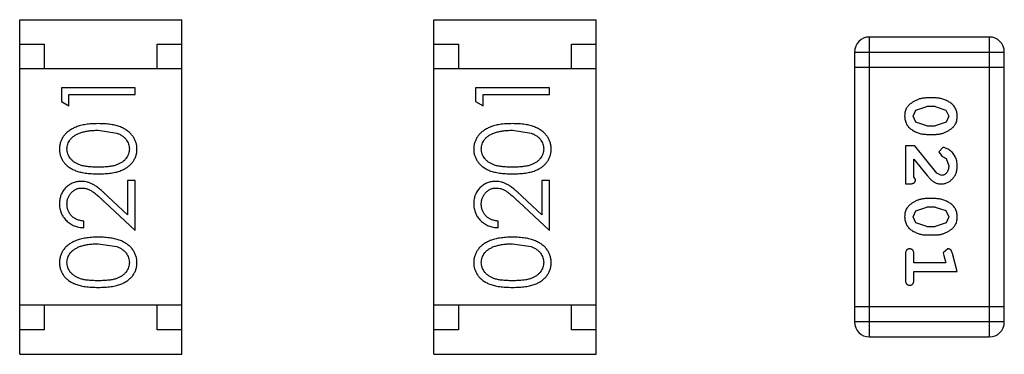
# Model space of a CAD drawing. Header units: inches. Extents: x -50 to 60, y -7 to 68.
# Tile 92 of 108: x 50.301 to 52.304, y 18.118 to 18.798. Entities that reach past the tile are written whole.
import ezdxf

# ---------------------------------------------------------------- set-up
doc = ezdxf.new("R2010")
doc.units = ezdxf.units.IN
doc.header["$LTSCALE"] = 1.21
doc.header["$MEASUREMENT"] = 0
doc.layers.get('0').update_dxf_attribs({"linetype": 'CONTINUOUS'})

msp = doc.modelspace()

# ---------------------------------------------------------------- linework, layer by layer
at = {"color": 7, "linetype": 'Continuous'}
for p, q in [((50.301, 18.798), (50.631, 18.798)), ((50.301, 18.118), (50.301, 18.798)), ((50.631, 18.118), (50.631, 18.798)), ((51.1439, 18.798), (51.4739, 18.798)), ((51.1439, 18.118), (51.1439, 18.798)), ((51.4739, 18.118), (51.4739, 18.798)), ((52.2738, 18.7628), (52.03, 18.7628)), ((52.03, 18.1532), (52.03, 18.7628)), ((52.2738, 18.7628), (52.2738, 18.1532)), ((50.301, 18.748), (50.351, 18.748)), ((50.351, 18.748), (50.351, 18.698)), ((50.581, 18.748), (50.631, 18.748)), ((50.581, 18.698), (50.581, 18.748)), ((51.1439, 18.748), (51.1939, 18.748)), ((51.1939, 18.748), (51.1939, 18.698)), ((51.4239, 18.748), (51.4739, 18.748)), ((51.4239, 18.698), (51.4239, 18.748)), ((51.9995, 18.7323), (52.3043, 18.7323)), ((51.9995, 18.7323), (51.9995, 18.1837)), ((52.3043, 18.1837), (52.3043, 18.7323)), ((50.631, 18.698), (50.301, 18.698)), ((51.4739, 18.698), (51.1439, 18.698)), ((51.9995, 18.7018), (52.3043, 18.7018)), ((50.5357, 18.6598), (50.3857, 18.6598)), ((50.3857, 18.6598), (50.3857, 18.632)), ((50.5357, 18.6463), (50.5357, 18.6598)), ((51.3786, 18.6598), (51.2286, 18.6598)), ((51.2286, 18.6598), (51.2286, 18.632)), ((51.3786, 18.6463), (51.3786, 18.6598)), ((50.3857, 18.632), (50.4011, 18.6232)), ((50.4011, 18.6463), (50.5357, 18.6463)), ((50.4011, 18.6232), (50.4011, 18.6463)), ((51.2286, 18.632), (51.244, 18.6232)), ((51.244, 18.6463), (51.3786, 18.6463)), ((51.244, 18.6232), (51.244, 18.6463)), ((52.1639, 18.6389), (52.1462, 18.6389)), ((52.1188, 18.6018), (52.1241, 18.614)), ((52.1241, 18.614), (52.1464, 18.6216)), ((52.1636, 18.6216), (52.1464, 18.6216)), ((52.1636, 18.6216), (52.1854, 18.6144)), ((52.1854, 18.6144), (52.1912, 18.602)), ((52.1246, 18.5895), (52.1188, 18.6018)), ((52.1912, 18.602), (52.1859, 18.5899)), ((50.4607, 18.5732), (50.4984, 18.5676)), ((51.3036, 18.5732), (51.3413, 18.5676)), ((52.1464, 18.5823), (52.1246, 18.5895)), ((52.1464, 18.5823), (52.1636, 18.5823)), ((52.1859, 18.5899), (52.1636, 18.5823)), ((52.1462, 18.565), (52.1639, 18.565)), ((52.122, 18.5414), (52.1031, 18.5414)), ((52.1031, 18.5414), (52.1031, 18.4643)), ((52.167, 18.4864), (52.122, 18.5414)), ((52.1792, 18.5382), (52.1708, 18.5294)), ((52.1204, 18.4785), (52.1204, 18.5146)), ((52.1204, 18.5146), (52.1475, 18.4811)), ((52.1708, 18.5294), (52.1773, 18.5209)), ((52.1773, 18.5209), (52.1858, 18.516)), ((52.1858, 18.516), (52.1912, 18.5011)), ((50.5357, 18.4713), (50.5203, 18.4713)), ((50.5203, 18.4713), (50.5203, 18.4015)), ((50.5357, 18.3694), (50.5357, 18.4713)), ((51.3786, 18.4713), (51.3632, 18.4713)), ((51.3632, 18.4713), (51.3632, 18.4015)), ((51.3786, 18.3694), (51.3786, 18.4713)), ((52.1236, 18.473), (52.1204, 18.4785)), ((52.1767, 18.4816), (52.167, 18.4864)), ((52.1031, 18.4643), (52.111, 18.4643)), ((50.5203, 18.4015), (50.4802, 18.439)), ((51.3632, 18.4015), (51.3232, 18.439)), ((52.1639, 18.4344), (52.1462, 18.4344)), ((50.4736, 18.4276), (50.5357, 18.3694)), ((51.3165, 18.4276), (51.3786, 18.3694)), ((52.1241, 18.4095), (52.1464, 18.4171)), ((52.1636, 18.4171), (52.1464, 18.4171)), ((52.1636, 18.4171), (52.1854, 18.4099)), ((52.1188, 18.3973), (52.1241, 18.4095)), ((52.1246, 18.385), (52.1188, 18.3973)), ((52.1854, 18.4099), (52.1912, 18.3975)), ((52.1912, 18.3975), (52.1859, 18.3853)), ((50.4318, 18.3752), (50.4318, 18.3886)), ((51.2748, 18.3752), (51.2748, 18.3886)), ((52.1464, 18.3778), (52.1246, 18.385)), ((52.1464, 18.3778), (52.1636, 18.3778)), ((52.1859, 18.3853), (52.1636, 18.3778)), ((52.1462, 18.3605), (52.1639, 18.3605)), ((50.4607, 18.3425), (50.4984, 18.3368)), ((51.3036, 18.3425), (51.3413, 18.3368)), ((52.1895, 18.3322), (52.1802, 18.3243)), ((52.1031, 18.3211), (52.1031, 18.2692)), ((52.1204, 18.3038), (52.1204, 18.3211)), ((52.1802, 18.3243), (52.1812, 18.3189)), ((52.1812, 18.3189), (52.1854, 18.3038)), ((52.2085, 18.2865), (52.1986, 18.3231)), ((52.1854, 18.3038), (52.1204, 18.3038)), ((52.1204, 18.2865), (52.2085, 18.2865)), ((52.1204, 18.2692), (52.1204, 18.2865)), ((50.631, 18.218), (50.301, 18.218)), ((50.351, 18.218), (50.351, 18.168)), ((50.581, 18.168), (50.581, 18.218)), ((51.4739, 18.218), (51.1439, 18.218)), ((51.1939, 18.218), (51.1939, 18.168)), ((51.4239, 18.168), (51.4239, 18.218)), ((52.3043, 18.2142), (51.9995, 18.2142)), ((52.3043, 18.1837), (51.9995, 18.1837)), ((50.351, 18.168), (50.301, 18.168)), ((50.631, 18.168), (50.581, 18.168)), ((51.1939, 18.168), (51.1439, 18.168)), ((51.4739, 18.168), (51.4239, 18.168)), ((52.03, 18.1532), (52.2738, 18.1532)), ((50.301, 18.118), (50.631, 18.118)), ((51.1439, 18.118), (51.4739, 18.118))]:
    msp.add_line(p, q, dxfattribs=at)
for centre, start, end in [((52.03, 18.7323), 90, 180), ((52.2738, 18.7323), 0, 90), ((52.03, 18.1837), 180, 270), ((52.2738, 18.1837), 270, 0)]:
    msp.add_arc(centre, 0.0305, start, end, dxfattribs=at)
for points, knots in [([(52.1462, 18.6389), (52.1451, 18.6389), (52.143, 18.6389), (52.1398, 18.6386), (52.1366, 18.6381), (52.1336, 18.6374), (52.1305, 18.6365), (52.1275, 18.6354), (52.1245, 18.6341), (52.1217, 18.6326), (52.1189, 18.6311), (52.1164, 18.6294), (52.1141, 18.6278), (52.112, 18.6261), (52.1101, 18.6244), (52.1084, 18.6227), (52.107, 18.621), (52.1054, 18.6186), (52.1038, 18.6155), (52.1025, 18.6113), (52.1017, 18.6067), (52.1016, 18.6035), (52.1015, 18.6019)], [0, 0, 0, 0, 0.049886, 0.09882, 0.148132, 0.19689, 0.246038, 0.295176, 0.345305, 0.395692, 0.445312, 0.491875, 0.535813, 0.577009, 0.616081, 0.652689, 0.687585, 0.720206, 0.785062, 0.85223, 0.923759, 1, 1, 1, 1]), ([(52.2085, 18.6021), (52.2085, 18.6036), (52.2084, 18.6064), (52.2077, 18.6105), (52.2066, 18.6143), (52.205, 18.6179), (52.2029, 18.6212), (52.2004, 18.6242), (52.1974, 18.627), (52.1941, 18.6295), (52.1905, 18.6317), (52.1868, 18.6336), (52.1831, 18.6352), (52.1793, 18.6366), (52.1755, 18.6376), (52.1717, 18.6384), (52.1678, 18.6388), (52.1652, 18.6389), (52.1639, 18.6389)], [0, 0, 0, 0, 0.06692, 0.130834, 0.19258, 0.252759, 0.312631, 0.373411, 0.436359, 0.501894, 0.568244, 0.632472, 0.69556, 0.757163, 0.818592, 0.878885, 0.939235, 1, 1, 1, 1]), ([(52.1015, 18.6019), (52.1016, 18.6004), (52.1017, 18.5976), (52.1024, 18.5935), (52.1035, 18.5897), (52.1051, 18.5861), (52.1071, 18.5828), (52.1096, 18.5797), (52.1126, 18.5769), (52.116, 18.5745), (52.1196, 18.5723), (52.1232, 18.5703), (52.1269, 18.5687), (52.1307, 18.5673), (52.1345, 18.5663), (52.1384, 18.5655), (52.1422, 18.5651), (52.1449, 18.565), (52.1462, 18.565)], [0, 0, 0, 0, 0.067217, 0.131051, 0.19272, 0.252824, 0.312745, 0.373449, 0.436041, 0.501494, 0.567761, 0.632087, 0.695096, 0.757109, 0.817993, 0.878657, 0.939311, 1, 1, 1, 1]), ([(52.1639, 18.565), (52.165, 18.565), (52.1671, 18.565), (52.1703, 18.5653), (52.1734, 18.5659), (52.1765, 18.5665), (52.1796, 18.5675), (52.1826, 18.5686), (52.1856, 18.5699), (52.1885, 18.5714), (52.1912, 18.573), (52.1937, 18.5746), (52.1961, 18.5763), (52.1982, 18.5779), (52.2, 18.5796), (52.2017, 18.5813), (52.2031, 18.5831), (52.2047, 18.5854), (52.2063, 18.5886), (52.2076, 18.5928), (52.2084, 18.5973), (52.2085, 18.6005), (52.2085, 18.6021)], [0, 0, 0, 0, 0.049855, 0.099516, 0.148482, 0.19758, 0.246804, 0.296268, 0.346517, 0.397047, 0.446826, 0.49336, 0.537801, 0.579207, 0.617974, 0.654833, 0.689171, 0.722088, 0.786392, 0.853518, 0.924186, 1, 1, 1, 1]), ([(50.4607, 18.5867), (50.4584, 18.5867), (50.454, 18.5866), (50.4474, 18.5863), (50.4412, 18.5858), (50.4353, 18.5851), (50.4299, 18.5841), (50.4247, 18.5829), (50.42, 18.5815), (50.4156, 18.5799), (50.4115, 18.5781), (50.4076, 18.5762), (50.4041, 18.5741), (50.4008, 18.5718), (50.3978, 18.5694), (50.395, 18.5669), (50.3925, 18.5641), (50.3902, 18.5613), (50.3882, 18.5583), (50.3865, 18.5552), (50.3851, 18.552), (50.3839, 18.5488), (50.383, 18.5454), (50.3823, 18.542), (50.3819, 18.5385), (50.3819, 18.5361), (50.3818, 18.5349)], [0, 0, 0, 0, 0.065278, 0.127205, 0.186168, 0.241675, 0.294115, 0.343609, 0.390387, 0.434463, 0.476646, 0.517002, 0.555936, 0.593716, 0.630057, 0.665601, 0.700745, 0.734917, 0.768681, 0.802087, 0.834849, 0.867433, 0.900138, 0.932806, 0.966212, 1, 1, 1, 1]), ([(50.3972, 18.5354), (50.3973, 18.537), (50.3975, 18.5403), (50.3987, 18.5452), (50.4009, 18.5498), (50.4032, 18.5536), (50.4055, 18.5564), (50.4075, 18.5585), (50.4097, 18.5604), (50.4122, 18.5622), (50.4149, 18.5639), (50.4179, 18.5655), (50.421, 18.5669), (50.4245, 18.5683), (50.4281, 18.5694), (50.432, 18.5705), (50.4362, 18.5713), (50.4406, 18.572), (50.4453, 18.5725), (50.4502, 18.573), (50.4554, 18.5732), (50.4589, 18.5732), (50.4607, 18.5732)], [0, 0, 0, 0, 0.059689, 0.119507, 0.181075, 0.246162, 0.279894, 0.314468, 0.350403, 0.387474, 0.426147, 0.466624, 0.508745, 0.553328, 0.600058, 0.649177, 0.700552, 0.754894, 0.811825, 0.871514, 0.934319, 1, 1, 1, 1]), ([(50.5395, 18.5349), (50.5395, 18.5361), (50.5395, 18.5385), (50.539, 18.542), (50.5384, 18.5455), (50.5374, 18.5488), (50.5362, 18.5521), (50.5348, 18.5553), (50.533, 18.5583), (50.5311, 18.5614), (50.5288, 18.5642), (50.5263, 18.567), (50.5235, 18.5696), (50.5204, 18.572), (50.5171, 18.5742), (50.5136, 18.5763), (50.5098, 18.5782), (50.5057, 18.58), (50.5013, 18.5816), (50.4966, 18.5829), (50.4915, 18.5841), (50.486, 18.5851), (50.4802, 18.5858), (50.474, 18.5863), (50.4675, 18.5866), (50.463, 18.5867), (50.4607, 18.5867)], [0, 0, 0, 0, 0.033824, 0.067298, 0.10028, 0.133019, 0.165736, 0.198792, 0.232372, 0.266409, 0.301016, 0.336196, 0.371972, 0.408574, 0.446394, 0.485225, 0.525372, 0.567224, 0.611081, 0.65775, 0.70702, 0.759235, 0.814484, 0.873227, 0.934937, 1, 1, 1, 1]), ([(51.3037, 18.5867), (51.3014, 18.5867), (51.2969, 18.5866), (51.2903, 18.5863), (51.2841, 18.5858), (51.2783, 18.5851), (51.2728, 18.5841), (51.2677, 18.5829), (51.2629, 18.5815), (51.2585, 18.5799), (51.2544, 18.5781), (51.2506, 18.5762), (51.247, 18.5741), (51.2437, 18.5718), (51.2407, 18.5694), (51.2379, 18.5669), (51.2354, 18.5641), (51.2332, 18.5613), (51.2312, 18.5583), (51.2295, 18.5552), (51.228, 18.552), (51.2268, 18.5488), (51.2259, 18.5454), (51.2252, 18.542), (51.2248, 18.5385), (51.2248, 18.5361), (51.2248, 18.5349)], [0, 0, 0, 0, 0.065278, 0.127205, 0.186168, 0.241675, 0.294115, 0.343609, 0.390387, 0.434463, 0.476646, 0.517002, 0.555936, 0.593716, 0.630057, 0.665601, 0.700745, 0.734917, 0.768681, 0.802087, 0.834849, 0.867433, 0.900138, 0.932806, 0.966212, 1, 1, 1, 1]), ([(51.2402, 18.5354), (51.2402, 18.537), (51.2404, 18.5403), (51.2416, 18.5452), (51.2438, 18.5498), (51.2461, 18.5536), (51.2484, 18.5564), (51.2504, 18.5585), (51.2526, 18.5604), (51.2551, 18.5622), (51.2578, 18.5639), (51.2608, 18.5655), (51.264, 18.5669), (51.2674, 18.5683), (51.2711, 18.5694), (51.275, 18.5705), (51.2791, 18.5713), (51.2835, 18.572), (51.2882, 18.5725), (51.2931, 18.573), (51.2983, 18.5732), (51.3018, 18.5732), (51.3036, 18.5732)], [0, 0, 0, 0, 0.059689, 0.119507, 0.181075, 0.246162, 0.279894, 0.314468, 0.350403, 0.387474, 0.426147, 0.466624, 0.508745, 0.553328, 0.600058, 0.649177, 0.700552, 0.754894, 0.811825, 0.871514, 0.934319, 1, 1, 1, 1]), ([(51.3825, 18.5349), (51.3824, 18.5361), (51.3824, 18.5385), (51.382, 18.542), (51.3813, 18.5455), (51.3804, 18.5488), (51.3792, 18.5521), (51.3777, 18.5553), (51.376, 18.5583), (51.374, 18.5614), (51.3717, 18.5642), (51.3692, 18.567), (51.3664, 18.5696), (51.3634, 18.572), (51.3601, 18.5742), (51.3565, 18.5763), (51.3527, 18.5782), (51.3486, 18.58), (51.3443, 18.5816), (51.3395, 18.5829), (51.3344, 18.5841), (51.329, 18.5851), (51.3231, 18.5858), (51.317, 18.5863), (51.3104, 18.5866), (51.306, 18.5867), (51.3037, 18.5867)], [0, 0, 0, 0, 0.033824, 0.067298, 0.10028, 0.133019, 0.165736, 0.198792, 0.232372, 0.266409, 0.301016, 0.336196, 0.371972, 0.408574, 0.446394, 0.485225, 0.525372, 0.567224, 0.611081, 0.65775, 0.70702, 0.759235, 0.814484, 0.873227, 0.934937, 1, 1, 1, 1]), ([(50.4984, 18.5676), (50.4994, 18.5672), (50.5015, 18.5664), (50.5044, 18.5651), (50.5071, 18.5636), (50.5097, 18.562), (50.512, 18.5603), (50.5141, 18.5584), (50.516, 18.5564), (50.5183, 18.5536), (50.5206, 18.5499), (50.5226, 18.5452), (50.5239, 18.5404), (50.5241, 18.537), (50.5241, 18.5354)], [0, 0, 0, 0, 0.075949, 0.148549, 0.218996, 0.286119, 0.351826, 0.416074, 0.478265, 0.540325, 0.660405, 0.774606, 0.887187, 1, 1, 1, 1]), ([(51.3413, 18.5676), (51.3424, 18.5672), (51.3444, 18.5664), (51.3473, 18.5651), (51.3501, 18.5636), (51.3526, 18.562), (51.3549, 18.5603), (51.357, 18.5584), (51.359, 18.5564), (51.3612, 18.5536), (51.3636, 18.5499), (51.3655, 18.5452), (51.3669, 18.5404), (51.367, 18.537), (51.3671, 18.5354)], [0, 0, 0, 0, 0.075949, 0.148549, 0.218996, 0.286119, 0.351826, 0.416074, 0.478265, 0.540325, 0.660405, 0.774606, 0.887187, 1, 1, 1, 1]), ([(50.3818, 18.5349), (50.3819, 18.5337), (50.3819, 18.5314), (50.3823, 18.528), (50.383, 18.5246), (50.3839, 18.5213), (50.3851, 18.5181), (50.3865, 18.515), (50.3882, 18.5119), (50.3902, 18.509), (50.3924, 18.5062), (50.3949, 18.5035), (50.3976, 18.501), (50.4005, 18.4987), (50.4038, 18.4966), (50.4072, 18.4945), (50.4109, 18.4927), (50.4149, 18.491), (50.4192, 18.4896), (50.4239, 18.4883), (50.429, 18.4872), (50.4345, 18.4863), (50.4405, 18.4856), (50.4469, 18.4851), (50.4537, 18.4848), (50.4583, 18.4848), (50.4607, 18.4848)], [0, 0, 0, 0, 0.033742, 0.066533, 0.099153, 0.13154, 0.164087, 0.196563, 0.229707, 0.263315, 0.297504, 0.331686, 0.366482, 0.4021, 0.438958, 0.476748, 0.515985, 0.556589, 0.599519, 0.645765, 0.695487, 0.748721, 0.805687, 0.866754, 0.931405, 1, 1, 1, 1]), ([(50.4607, 18.4982), (50.4587, 18.4982), (50.4548, 18.4983), (50.4491, 18.4985), (50.4438, 18.4989), (50.4389, 18.4994), (50.4344, 18.5), (50.4303, 18.5008), (50.4265, 18.5017), (50.4231, 18.5028), (50.42, 18.5041), (50.4171, 18.5054), (50.4144, 18.5069), (50.4119, 18.5085), (50.4095, 18.5103), (50.4074, 18.5122), (50.4055, 18.5142), (50.4032, 18.5171), (50.4009, 18.5208), (50.3987, 18.5255), (50.3975, 18.5304), (50.3973, 18.5337), (50.3972, 18.5354)], [0, 0, 0, 0, 0.073302, 0.142286, 0.206253, 0.266017, 0.321612, 0.372532, 0.419497, 0.462398, 0.502825, 0.541489, 0.579034, 0.615143, 0.650298, 0.684912, 0.718701, 0.752189, 0.817245, 0.879117, 0.939613, 1, 1, 1, 1]), ([(50.5241, 18.5354), (50.5241, 18.5337), (50.5239, 18.5304), (50.5226, 18.5256), (50.5205, 18.5208), (50.5181, 18.5171), (50.5158, 18.5142), (50.5139, 18.5121), (50.5118, 18.5103), (50.5095, 18.5085), (50.507, 18.5068), (50.5042, 18.5054), (50.5013, 18.504), (50.4982, 18.5028), (50.4948, 18.5017), (50.491, 18.5008), (50.4869, 18.5), (50.4824, 18.4993), (50.4775, 18.4989), (50.4722, 18.4985), (50.4666, 18.4983), (50.4627, 18.4982), (50.4607, 18.4982)], [0, 0, 0, 0, 0.060034, 0.120278, 0.182348, 0.247919, 0.281641, 0.315701, 0.350322, 0.385703, 0.421819, 0.459196, 0.497866, 0.538301, 0.58121, 0.628183, 0.679403, 0.734699, 0.794074, 0.858416, 0.927049, 1, 1, 1, 1]), ([(50.4607, 18.4848), (50.4631, 18.4848), (50.4678, 18.4848), (50.4745, 18.4851), (50.4809, 18.4856), (50.4868, 18.4864), (50.4924, 18.4872), (50.4975, 18.4883), (50.5022, 18.4896), (50.5066, 18.4911), (50.5106, 18.4928), (50.5143, 18.4947), (50.5178, 18.4967), (50.521, 18.4989), (50.5239, 18.5012), (50.5267, 18.5037), (50.5291, 18.5063), (50.5313, 18.5091), (50.5332, 18.512), (50.5349, 18.515), (50.5364, 18.5181), (50.5375, 18.5213), (50.5384, 18.5246), (50.5391, 18.528), (50.5395, 18.5314), (50.5395, 18.5337), (50.5395, 18.5349)], [0, 0, 0, 0, 0.068113, 0.132564, 0.193427, 0.250218, 0.303569, 0.353576, 0.400235, 0.443586, 0.484619, 0.524292, 0.56238, 0.599049, 0.63494, 0.669782, 0.704009, 0.737842, 0.771098, 0.803896, 0.836415, 0.868639, 0.900715, 0.933378, 0.966213, 1, 1, 1, 1]), ([(51.2248, 18.5349), (51.2248, 18.5337), (51.2248, 18.5314), (51.2252, 18.528), (51.2259, 18.5246), (51.2268, 18.5213), (51.228, 18.5181), (51.2295, 18.515), (51.2312, 18.5119), (51.2331, 18.509), (51.2353, 18.5062), (51.2378, 18.5035), (51.2405, 18.501), (51.2435, 18.4987), (51.2467, 18.4966), (51.2501, 18.4945), (51.2538, 18.4927), (51.2578, 18.491), (51.2621, 18.4896), (51.2668, 18.4883), (51.2719, 18.4872), (51.2774, 18.4863), (51.2834, 18.4856), (51.2898, 18.4851), (51.2966, 18.4848), (51.3013, 18.4848), (51.3037, 18.4848)], [0, 0, 0, 0, 0.033742, 0.066533, 0.099153, 0.13154, 0.164087, 0.196563, 0.229707, 0.263315, 0.297504, 0.331686, 0.366482, 0.4021, 0.438958, 0.476748, 0.515985, 0.556589, 0.599519, 0.645765, 0.695487, 0.748721, 0.805687, 0.866754, 0.931405, 1, 1, 1, 1]), ([(51.3036, 18.4982), (51.3016, 18.4982), (51.2977, 18.4983), (51.292, 18.4985), (51.2867, 18.4989), (51.2818, 18.4994), (51.2773, 18.5), (51.2732, 18.5008), (51.2694, 18.5017), (51.266, 18.5028), (51.2629, 18.5041), (51.26, 18.5054), (51.2573, 18.5069), (51.2548, 18.5085), (51.2525, 18.5103), (51.2503, 18.5122), (51.2484, 18.5142), (51.2461, 18.5171), (51.2438, 18.5208), (51.2416, 18.5255), (51.2404, 18.5304), (51.2402, 18.5337), (51.2402, 18.5354)], [0, 0, 0, 0, 0.073302, 0.142286, 0.206253, 0.266017, 0.321612, 0.372532, 0.419497, 0.462398, 0.502825, 0.541489, 0.579034, 0.615143, 0.650298, 0.684912, 0.718701, 0.752189, 0.817245, 0.879117, 0.939613, 1, 1, 1, 1]), ([(51.3671, 18.5354), (51.367, 18.5337), (51.3668, 18.5304), (51.3655, 18.5256), (51.3635, 18.5208), (51.3611, 18.5171), (51.3588, 18.5142), (51.3568, 18.5121), (51.3547, 18.5103), (51.3524, 18.5085), (51.3499, 18.5068), (51.3472, 18.5054), (51.3443, 18.504), (51.3412, 18.5028), (51.3377, 18.5017), (51.334, 18.5008), (51.3298, 18.5), (51.3253, 18.4993), (51.3204, 18.4989), (51.3152, 18.4985), (51.3095, 18.4983), (51.3056, 18.4982), (51.3036, 18.4982)], [0, 0, 0, 0, 0.060034, 0.120278, 0.182348, 0.247919, 0.281641, 0.315701, 0.350322, 0.385703, 0.421819, 0.459196, 0.497866, 0.538301, 0.58121, 0.628183, 0.679403, 0.734699, 0.794074, 0.858416, 0.927049, 1, 1, 1, 1]), ([(51.3037, 18.4848), (51.3061, 18.4848), (51.3107, 18.4848), (51.3175, 18.4851), (51.3238, 18.4856), (51.3298, 18.4864), (51.3353, 18.4872), (51.3404, 18.4883), (51.3452, 18.4896), (51.3495, 18.4911), (51.3535, 18.4928), (51.3572, 18.4947), (51.3607, 18.4967), (51.3639, 18.4989), (51.3669, 18.5012), (51.3696, 18.5037), (51.372, 18.5063), (51.3742, 18.5091), (51.3761, 18.512), (51.3778, 18.515), (51.3793, 18.5181), (51.3804, 18.5213), (51.3813, 18.5246), (51.382, 18.528), (51.3824, 18.5314), (51.3824, 18.5337), (51.3825, 18.5349)], [0, 0, 0, 0, 0.068113, 0.132564, 0.193427, 0.250218, 0.303569, 0.353576, 0.400235, 0.443586, 0.484619, 0.524292, 0.56238, 0.599049, 0.63494, 0.669782, 0.704009, 0.737842, 0.771098, 0.803896, 0.836415, 0.868639, 0.900715, 0.933378, 0.966213, 1, 1, 1, 1]), ([(52.2085, 18.501), (52.2085, 18.5027), (52.2083, 18.506), (52.2075, 18.511), (52.2061, 18.5157), (52.2041, 18.5202), (52.2016, 18.5243), (52.1988, 18.528), (52.1955, 18.5311), (52.1919, 18.5337), (52.1884, 18.5356), (52.1851, 18.5371), (52.182, 18.538), (52.1801, 18.5382), (52.1792, 18.5382)], [0, 0, 0, 0, 0.098286, 0.193983, 0.289056, 0.384352, 0.477435, 0.566197, 0.652355, 0.737986, 0.818188, 0.887401, 0.94802, 1, 1, 1, 1]), ([(52.1757, 18.4643), (52.1769, 18.4643), (52.1791, 18.4644), (52.1823, 18.4649), (52.1854, 18.4657), (52.1884, 18.4668), (52.1912, 18.4683), (52.1939, 18.4701), (52.1965, 18.4722), (52.199, 18.4746), (52.2012, 18.4772), (52.2032, 18.4801), (52.2048, 18.4831), (52.2062, 18.4863), (52.2072, 18.4897), (52.208, 18.4933), (52.2084, 18.4971), (52.2085, 18.4997), (52.2085, 18.501)], [0, 0, 0, 0, 0.060981, 0.120256, 0.178148, 0.236115, 0.293993, 0.352864, 0.413358, 0.476056, 0.539296, 0.602396, 0.665116, 0.728325, 0.792919, 0.859317, 0.928302, 1, 1, 1, 1]), ([(52.1912, 18.5011), (52.1912, 18.4997), (52.1911, 18.497), (52.1902, 18.4932), (52.1889, 18.4898), (52.1869, 18.4869), (52.1847, 18.4846), (52.1822, 18.4828), (52.1795, 18.4818), (52.1776, 18.4817), (52.1767, 18.4816)], [0, 0, 0, 0, 0.156344, 0.299348, 0.4327, 0.561, 0.682299, 0.791883, 0.89611, 1, 1, 1, 1]), ([(52.111, 18.4643), (52.112, 18.4643), (52.114, 18.4644), (52.1167, 18.4648), (52.119, 18.4655), (52.1207, 18.4665), (52.122, 18.4679), (52.1229, 18.4694), (52.1235, 18.4711), (52.1235, 18.4723), (52.1236, 18.473)], [0, 0, 0, 0, 0.1844, 0.34094, 0.473574, 0.586824, 0.690029, 0.789175, 0.890445, 1, 1, 1, 1]), ([(52.1475, 18.4811), (52.1482, 18.4802), (52.1497, 18.4785), (52.1519, 18.4761), (52.154, 18.474), (52.156, 18.4721), (52.1579, 18.4705), (52.1597, 18.4692), (52.1613, 18.468), (52.1634, 18.4669), (52.1659, 18.4659), (52.1691, 18.4649), (52.1724, 18.4644), (52.1746, 18.4643), (52.1757, 18.4643)], [0, 0, 0, 0, 0.103002, 0.197728, 0.285279, 0.365235, 0.437224, 0.502446, 0.560545, 0.611446, 0.707576, 0.80349, 0.900532, 1, 1, 1, 1]), ([(50.4264, 18.4694), (50.4249, 18.4694), (50.422, 18.4693), (50.4177, 18.4687), (50.4136, 18.4677), (50.4095, 18.4664), (50.4057, 18.4645), (50.402, 18.4624), (50.3984, 18.4598), (50.3951, 18.4569), (50.3919, 18.4537), (50.3893, 18.4502), (50.387, 18.4464), (50.385, 18.4424), (50.3836, 18.4382), (50.3826, 18.4337), (50.382, 18.429), (50.3819, 18.4257), (50.3818, 18.4241)], [0, 0, 0, 0, 0.06271, 0.123347, 0.183401, 0.242828, 0.302097, 0.36242, 0.423725, 0.487032, 0.550491, 0.612709, 0.674265, 0.73617, 0.799211, 0.863483, 0.930525, 1, 1, 1, 1]), ([(50.3972, 18.4234), (50.3973, 18.4245), (50.3973, 18.4267), (50.3977, 18.43), (50.3984, 18.4331), (50.3994, 18.436), (50.4007, 18.4389), (50.4022, 18.4416), (50.4041, 18.4441), (50.4062, 18.4465), (50.4084, 18.4487), (50.4109, 18.4506), (50.4134, 18.4523), (50.416, 18.4536), (50.4188, 18.4547), (50.4216, 18.4554), (50.4246, 18.4559), (50.4266, 18.4559), (50.4276, 18.4559)], [0, 0, 0, 0, 0.068027, 0.133505, 0.19695, 0.26027, 0.322741, 0.384982, 0.448465, 0.513424, 0.578224, 0.640011, 0.700094, 0.760067, 0.819012, 0.877878, 0.938035, 1, 1, 1, 1]), ([(50.4802, 18.439), (50.4787, 18.4405), (50.4757, 18.4433), (50.4714, 18.4472), (50.4673, 18.4508), (50.4634, 18.454), (50.4598, 18.4568), (50.4564, 18.4593), (50.4532, 18.4614), (50.4494, 18.4637), (50.4446, 18.466), (50.4387, 18.468), (50.4327, 18.4692), (50.4285, 18.4693), (50.4264, 18.4694)], [0, 0, 0, 0, 0.09953, 0.192079, 0.277712, 0.357454, 0.429648, 0.495771, 0.555538, 0.608657, 0.707578, 0.804328, 0.901298, 1, 1, 1, 1]), ([(50.4276, 18.4559), (50.4293, 18.4559), (50.4325, 18.4557), (50.4373, 18.4547), (50.4419, 18.453), (50.4457, 18.451), (50.4489, 18.449), (50.4515, 18.4471), (50.4545, 18.4447), (50.4578, 18.4421), (50.4613, 18.439), (50.4651, 18.4356), (50.4693, 18.4317), (50.4721, 18.429), (50.4736, 18.4276)], [0, 0, 0, 0, 0.088014, 0.174976, 0.2638, 0.355443, 0.406413, 0.465519, 0.533076, 0.609353, 0.693899, 0.787171, 0.889197, 1, 1, 1, 1]), ([(51.2694, 18.4694), (51.2679, 18.4694), (51.265, 18.4693), (51.2606, 18.4687), (51.2565, 18.4677), (51.2525, 18.4664), (51.2486, 18.4645), (51.2449, 18.4624), (51.2414, 18.4598), (51.238, 18.4569), (51.2349, 18.4537), (51.2322, 18.4502), (51.2299, 18.4464), (51.228, 18.4424), (51.2265, 18.4382), (51.2255, 18.4337), (51.2249, 18.429), (51.2248, 18.4257), (51.2248, 18.4241)], [0, 0, 0, 0, 0.06271, 0.123347, 0.183401, 0.242828, 0.302097, 0.36242, 0.423725, 0.487032, 0.550491, 0.612709, 0.674265, 0.73617, 0.799211, 0.863483, 0.930525, 1, 1, 1, 1]), ([(51.2402, 18.4234), (51.2402, 18.4245), (51.2402, 18.4267), (51.2407, 18.43), (51.2414, 18.4331), (51.2424, 18.436), (51.2436, 18.4389), (51.2452, 18.4416), (51.247, 18.4441), (51.2491, 18.4465), (51.2514, 18.4487), (51.2538, 18.4506), (51.2563, 18.4523), (51.259, 18.4536), (51.2617, 18.4547), (51.2646, 18.4554), (51.2675, 18.4559), (51.2695, 18.4559), (51.2706, 18.4559)], [0, 0, 0, 0, 0.068027, 0.133505, 0.19695, 0.26027, 0.322741, 0.384982, 0.448465, 0.513424, 0.578224, 0.640011, 0.700094, 0.760067, 0.819012, 0.877878, 0.938035, 1, 1, 1, 1]), ([(51.3232, 18.439), (51.3216, 18.4405), (51.3187, 18.4433), (51.3143, 18.4472), (51.3102, 18.4508), (51.3063, 18.454), (51.3027, 18.4568), (51.2993, 18.4593), (51.2961, 18.4614), (51.2923, 18.4637), (51.2876, 18.466), (51.2817, 18.468), (51.2756, 18.4692), (51.2714, 18.4693), (51.2694, 18.4694)], [0, 0, 0, 0, 0.09953, 0.192079, 0.277712, 0.357454, 0.429648, 0.495771, 0.555538, 0.608657, 0.707578, 0.804328, 0.901298, 1, 1, 1, 1]), ([(51.2706, 18.4559), (51.2722, 18.4559), (51.2754, 18.4557), (51.2802, 18.4547), (51.2849, 18.453), (51.2887, 18.451), (51.2918, 18.449), (51.2945, 18.4471), (51.2974, 18.4447), (51.3007, 18.4421), (51.3042, 18.439), (51.3081, 18.4356), (51.3122, 18.4317), (51.3151, 18.429), (51.3165, 18.4276)], [0, 0, 0, 0, 0.088014, 0.174976, 0.2638, 0.355443, 0.406413, 0.465519, 0.533076, 0.609353, 0.693899, 0.787171, 0.889197, 1, 1, 1, 1]), ([(52.1462, 18.4344), (52.1451, 18.4344), (52.143, 18.4344), (52.1398, 18.434), (52.1366, 18.4336), (52.1336, 18.4329), (52.1305, 18.432), (52.1275, 18.4309), (52.1245, 18.4296), (52.1217, 18.4281), (52.1189, 18.4265), (52.1164, 18.4249), (52.1141, 18.4233), (52.112, 18.4216), (52.1101, 18.4199), (52.1084, 18.4182), (52.107, 18.4165), (52.1054, 18.4141), (52.1038, 18.411), (52.1025, 18.4068), (52.1017, 18.4022), (52.1016, 18.399), (52.1015, 18.3974)], [0, 0, 0, 0, 0.049886, 0.09882, 0.148132, 0.19689, 0.246038, 0.295176, 0.345305, 0.395692, 0.445312, 0.491875, 0.535813, 0.577009, 0.616081, 0.652689, 0.687585, 0.720206, 0.785062, 0.85223, 0.923759, 1, 1, 1, 1]), ([(52.2085, 18.3976), (52.2085, 18.399), (52.2084, 18.4019), (52.2077, 18.4059), (52.2066, 18.4098), (52.205, 18.4134), (52.2029, 18.4167), (52.2004, 18.4197), (52.1974, 18.4225), (52.1941, 18.425), (52.1905, 18.4272), (52.1868, 18.4291), (52.1831, 18.4307), (52.1793, 18.4321), (52.1755, 18.4331), (52.1717, 18.4339), (52.1678, 18.4343), (52.1652, 18.4344), (52.1639, 18.4344)], [0, 0, 0, 0, 0.06692, 0.130834, 0.19258, 0.252759, 0.312631, 0.373411, 0.436359, 0.501894, 0.568244, 0.632472, 0.69556, 0.757163, 0.818592, 0.878885, 0.939235, 1, 1, 1, 1]), ([(50.3818, 18.4241), (50.3819, 18.4224), (50.3819, 18.4191), (50.3826, 18.4143), (50.3837, 18.4097), (50.3853, 18.4052), (50.3873, 18.401), (50.3897, 18.397), (50.3926, 18.3932), (50.3959, 18.3896), (50.3995, 18.3864), (50.4034, 18.3835), (50.4075, 18.381), (50.4119, 18.379), (50.4165, 18.3774), (50.4214, 18.3762), (50.4265, 18.3754), (50.4301, 18.3753), (50.4318, 18.3752)], [0, 0, 0, 0, 0.06445, 0.126725, 0.187421, 0.247417, 0.306749, 0.366595, 0.427749, 0.490235, 0.553031, 0.614805, 0.676505, 0.738096, 0.801021, 0.864897, 0.931209, 1, 1, 1, 1]), ([(50.4318, 18.3886), (50.4305, 18.3888), (50.4279, 18.389), (50.4241, 18.3898), (50.4206, 18.3907), (50.4172, 18.3919), (50.4142, 18.3934), (50.4113, 18.3952), (50.4087, 18.3972), (50.4063, 18.3994), (50.4042, 18.4019), (50.4023, 18.4045), (50.4007, 18.4073), (50.3995, 18.4102), (50.3985, 18.4133), (50.3977, 18.4165), (50.3973, 18.4199), (50.3973, 18.4222), (50.3972, 18.4234)], [0, 0, 0, 0, 0.073648, 0.143686, 0.210962, 0.275557, 0.338064, 0.399311, 0.4594, 0.51934, 0.579024, 0.637809, 0.695959, 0.754122, 0.813113, 0.873453, 0.935561, 1, 1, 1, 1]), ([(51.2248, 18.4241), (51.2248, 18.4224), (51.2249, 18.4191), (51.2256, 18.4143), (51.2267, 18.4097), (51.2282, 18.4052), (51.2302, 18.401), (51.2326, 18.397), (51.2355, 18.3932), (51.2388, 18.3896), (51.2424, 18.3864), (51.2463, 18.3835), (51.2504, 18.381), (51.2548, 18.379), (51.2595, 18.3774), (51.2644, 18.3762), (51.2695, 18.3754), (51.273, 18.3753), (51.2748, 18.3752)], [0, 0, 0, 0, 0.06445, 0.126725, 0.187421, 0.247417, 0.306749, 0.366595, 0.427749, 0.490235, 0.553031, 0.614805, 0.676505, 0.738096, 0.801021, 0.864897, 0.931209, 1, 1, 1, 1]), ([(51.2748, 18.3886), (51.2734, 18.3888), (51.2708, 18.389), (51.2671, 18.3898), (51.2635, 18.3907), (51.2602, 18.3919), (51.2571, 18.3934), (51.2542, 18.3952), (51.2516, 18.3972), (51.2492, 18.3994), (51.2471, 18.4019), (51.2452, 18.4045), (51.2436, 18.4073), (51.2424, 18.4102), (51.2414, 18.4133), (51.2407, 18.4165), (51.2402, 18.4199), (51.2402, 18.4222), (51.2402, 18.4234)], [0, 0, 0, 0, 0.073648, 0.143686, 0.210962, 0.275557, 0.338064, 0.399311, 0.4594, 0.51934, 0.579024, 0.637809, 0.695959, 0.754122, 0.813113, 0.873453, 0.935561, 1, 1, 1, 1]), ([(52.1015, 18.3974), (52.1016, 18.3959), (52.1017, 18.3931), (52.1024, 18.389), (52.1035, 18.3852), (52.1051, 18.3816), (52.1071, 18.3783), (52.1096, 18.3752), (52.1126, 18.3724), (52.116, 18.37), (52.1196, 18.3678), (52.1232, 18.3658), (52.1269, 18.3642), (52.1307, 18.3628), (52.1345, 18.3618), (52.1384, 18.361), (52.1422, 18.3606), (52.1449, 18.3605), (52.1462, 18.3605)], [0, 0, 0, 0, 0.067217, 0.131051, 0.19272, 0.252824, 0.312745, 0.373449, 0.436041, 0.501494, 0.567761, 0.632087, 0.695096, 0.757109, 0.817993, 0.878657, 0.939311, 1, 1, 1, 1]), ([(52.1639, 18.3605), (52.165, 18.3605), (52.1671, 18.3605), (52.1703, 18.3608), (52.1734, 18.3614), (52.1765, 18.362), (52.1796, 18.3629), (52.1826, 18.3641), (52.1856, 18.3654), (52.1885, 18.3669), (52.1912, 18.3685), (52.1937, 18.3701), (52.1961, 18.3717), (52.1982, 18.3734), (52.2, 18.3751), (52.2017, 18.3768), (52.2031, 18.3786), (52.2047, 18.3809), (52.2063, 18.3841), (52.2076, 18.3883), (52.2084, 18.3928), (52.2085, 18.396), (52.2085, 18.3976)], [0, 0, 0, 0, 0.049855, 0.099516, 0.148482, 0.19758, 0.246804, 0.296268, 0.346517, 0.397047, 0.446826, 0.49336, 0.537801, 0.579207, 0.617974, 0.654833, 0.689171, 0.722088, 0.786392, 0.853518, 0.924186, 1, 1, 1, 1]), ([(50.4607, 18.3559), (50.4584, 18.3559), (50.454, 18.3559), (50.4474, 18.3556), (50.4412, 18.355), (50.4353, 18.3543), (50.4299, 18.3533), (50.4247, 18.3522), (50.42, 18.3507), (50.4156, 18.3492), (50.4115, 18.3473), (50.4076, 18.3454), (50.4041, 18.3433), (50.4008, 18.3411), (50.3978, 18.3386), (50.395, 18.3361), (50.3925, 18.3334), (50.3902, 18.3305), (50.3882, 18.3275), (50.3865, 18.3244), (50.3851, 18.3213), (50.3839, 18.318), (50.383, 18.3147), (50.3823, 18.3112), (50.3819, 18.3077), (50.3819, 18.3054), (50.3818, 18.3042)], [0, 0, 0, 0, 0.065278, 0.127205, 0.186168, 0.241675, 0.294115, 0.343609, 0.390387, 0.434463, 0.476646, 0.517002, 0.555936, 0.593716, 0.630057, 0.665601, 0.700745, 0.734917, 0.768681, 0.802087, 0.834849, 0.867433, 0.900138, 0.932806, 0.966212, 1, 1, 1, 1]), ([(50.5395, 18.3042), (50.5395, 18.3054), (50.5395, 18.3077), (50.539, 18.3112), (50.5384, 18.3147), (50.5374, 18.318), (50.5362, 18.3213), (50.5348, 18.3245), (50.533, 18.3276), (50.5311, 18.3306), (50.5288, 18.3335), (50.5263, 18.3362), (50.5235, 18.3388), (50.5204, 18.3412), (50.5171, 18.3435), (50.5136, 18.3455), (50.5098, 18.3475), (50.5057, 18.3492), (50.5013, 18.3509), (50.4966, 18.3522), (50.4915, 18.3534), (50.486, 18.3543), (50.4802, 18.355), (50.474, 18.3556), (50.4675, 18.3559), (50.463, 18.3559), (50.4607, 18.3559)], [0, 0, 0, 0, 0.033824, 0.067298, 0.10028, 0.133019, 0.165736, 0.198792, 0.232372, 0.266409, 0.301016, 0.336196, 0.371972, 0.408574, 0.446394, 0.485225, 0.525372, 0.567224, 0.611081, 0.65775, 0.70702, 0.759235, 0.814484, 0.873227, 0.934937, 1, 1, 1, 1]), ([(51.3037, 18.3559), (51.3014, 18.3559), (51.2969, 18.3559), (51.2903, 18.3556), (51.2841, 18.355), (51.2783, 18.3543), (51.2728, 18.3533), (51.2677, 18.3522), (51.2629, 18.3507), (51.2585, 18.3492), (51.2544, 18.3473), (51.2506, 18.3454), (51.247, 18.3433), (51.2437, 18.3411), (51.2407, 18.3386), (51.2379, 18.3361), (51.2354, 18.3334), (51.2332, 18.3305), (51.2312, 18.3275), (51.2295, 18.3244), (51.228, 18.3213), (51.2268, 18.318), (51.2259, 18.3147), (51.2252, 18.3112), (51.2248, 18.3077), (51.2248, 18.3054), (51.2248, 18.3042)], [0, 0, 0, 0, 0.065278, 0.127205, 0.186168, 0.241675, 0.294115, 0.343609, 0.390387, 0.434463, 0.476646, 0.517002, 0.555936, 0.593716, 0.630057, 0.665601, 0.700745, 0.734917, 0.768681, 0.802087, 0.834849, 0.867433, 0.900138, 0.932806, 0.966212, 1, 1, 1, 1]), ([(51.3825, 18.3042), (51.3824, 18.3054), (51.3824, 18.3077), (51.382, 18.3112), (51.3813, 18.3147), (51.3804, 18.318), (51.3792, 18.3213), (51.3777, 18.3245), (51.376, 18.3276), (51.374, 18.3306), (51.3717, 18.3335), (51.3692, 18.3362), (51.3664, 18.3388), (51.3634, 18.3412), (51.3601, 18.3435), (51.3565, 18.3455), (51.3527, 18.3475), (51.3486, 18.3492), (51.3443, 18.3509), (51.3395, 18.3522), (51.3344, 18.3534), (51.329, 18.3543), (51.3231, 18.355), (51.317, 18.3556), (51.3104, 18.3559), (51.306, 18.3559), (51.3037, 18.3559)], [0, 0, 0, 0, 0.033824, 0.067298, 0.10028, 0.133019, 0.165736, 0.198792, 0.232372, 0.266409, 0.301016, 0.336196, 0.371972, 0.408574, 0.446394, 0.485225, 0.525372, 0.567224, 0.611081, 0.65775, 0.70702, 0.759235, 0.814484, 0.873227, 0.934937, 1, 1, 1, 1]), ([(50.3972, 18.3046), (50.3973, 18.3063), (50.3975, 18.3095), (50.3987, 18.3144), (50.4009, 18.3191), (50.4032, 18.3228), (50.4055, 18.3257), (50.4075, 18.3277), (50.4097, 18.3297), (50.4122, 18.3315), (50.4149, 18.3332), (50.4179, 18.3347), (50.421, 18.3362), (50.4245, 18.3375), (50.4281, 18.3386), (50.432, 18.3397), (50.4362, 18.3405), (50.4406, 18.3413), (50.4453, 18.3418), (50.4502, 18.3422), (50.4554, 18.3424), (50.4589, 18.3425), (50.4607, 18.3425)], [0, 0, 0, 0, 0.059689, 0.119507, 0.181075, 0.246162, 0.279894, 0.314468, 0.350403, 0.387474, 0.426147, 0.466624, 0.508745, 0.553328, 0.600058, 0.649177, 0.700552, 0.754894, 0.811825, 0.871514, 0.934319, 1, 1, 1, 1]), ([(50.4984, 18.3368), (50.4994, 18.3364), (50.5015, 18.3356), (50.5044, 18.3343), (50.5071, 18.3329), (50.5097, 18.3313), (50.512, 18.3295), (50.5141, 18.3277), (50.516, 18.3256), (50.5183, 18.3228), (50.5206, 18.3191), (50.5226, 18.3144), (50.5239, 18.3096), (50.5241, 18.3063), (50.5241, 18.3046)], [0, 0, 0, 0, 0.075949, 0.148549, 0.218996, 0.286119, 0.351826, 0.416074, 0.478265, 0.540325, 0.660405, 0.774606, 0.887187, 1, 1, 1, 1]), ([(51.2402, 18.3046), (51.2402, 18.3063), (51.2404, 18.3095), (51.2416, 18.3144), (51.2438, 18.3191), (51.2461, 18.3228), (51.2484, 18.3257), (51.2504, 18.3277), (51.2526, 18.3297), (51.2551, 18.3315), (51.2578, 18.3332), (51.2608, 18.3347), (51.264, 18.3362), (51.2674, 18.3375), (51.2711, 18.3386), (51.275, 18.3397), (51.2791, 18.3405), (51.2835, 18.3413), (51.2882, 18.3418), (51.2931, 18.3422), (51.2983, 18.3424), (51.3018, 18.3425), (51.3036, 18.3425)], [0, 0, 0, 0, 0.059689, 0.119507, 0.181075, 0.246162, 0.279894, 0.314468, 0.350403, 0.387474, 0.426147, 0.466624, 0.508745, 0.553328, 0.600058, 0.649177, 0.700552, 0.754894, 0.811825, 0.871514, 0.934319, 1, 1, 1, 1]), ([(51.3413, 18.3368), (51.3424, 18.3364), (51.3444, 18.3356), (51.3473, 18.3343), (51.3501, 18.3329), (51.3526, 18.3313), (51.3549, 18.3295), (51.357, 18.3277), (51.359, 18.3256), (51.3612, 18.3228), (51.3636, 18.3191), (51.3655, 18.3144), (51.3669, 18.3096), (51.367, 18.3063), (51.3671, 18.3046)], [0, 0, 0, 0, 0.075949, 0.148549, 0.218996, 0.286119, 0.351826, 0.416074, 0.478265, 0.540325, 0.660405, 0.774606, 0.887187, 1, 1, 1, 1]), ([(52.1118, 18.3322), (52.1112, 18.3321), (52.11, 18.3321), (52.1083, 18.3315), (52.1068, 18.3307), (52.1054, 18.3296), (52.1044, 18.328), (52.1036, 18.326), (52.1032, 18.3237), (52.1031, 18.322), (52.1031, 18.3211)], [0, 0, 0, 0, 0.115051, 0.223278, 0.329269, 0.437893, 0.554681, 0.682591, 0.83103, 1, 1, 1, 1]), ([(52.1204, 18.3211), (52.1204, 18.322), (52.1204, 18.3237), (52.1199, 18.326), (52.1191, 18.328), (52.1181, 18.3296), (52.1167, 18.3307), (52.1152, 18.3316), (52.1136, 18.3321), (52.1124, 18.3321), (52.1118, 18.3322)], [0, 0, 0, 0, 0.169102, 0.317658, 0.446239, 0.563118, 0.671828, 0.776546, 0.884858, 1, 1, 1, 1]), ([(52.1986, 18.3231), (52.1984, 18.324), (52.1979, 18.3255), (52.1971, 18.3276), (52.1961, 18.3292), (52.1951, 18.3304), (52.1939, 18.3312), (52.1926, 18.3318), (52.1911, 18.3321), (52.19, 18.3321), (52.1895, 18.3322)], [0, 0, 0, 0, 0.187321, 0.344927, 0.475328, 0.579604, 0.674244, 0.773631, 0.882025, 1, 1, 1, 1]), ([(50.3818, 18.3042), (50.3819, 18.303), (50.3819, 18.3006), (50.3823, 18.2972), (50.383, 18.2938), (50.3839, 18.2905), (50.3851, 18.2873), (50.3865, 18.2842), (50.3882, 18.2812), (50.3902, 18.2782), (50.3924, 18.2754), (50.3949, 18.2727), (50.3976, 18.2703), (50.4005, 18.2679), (50.4038, 18.2658), (50.4072, 18.2638), (50.4109, 18.2619), (50.4149, 18.2603), (50.4192, 18.2588), (50.4239, 18.2575), (50.429, 18.2564), (50.4345, 18.2556), (50.4405, 18.2549), (50.4469, 18.2544), (50.4537, 18.2541), (50.4583, 18.254), (50.4607, 18.254)], [0, 0, 0, 0, 0.033742, 0.066533, 0.099153, 0.13154, 0.164087, 0.196563, 0.229707, 0.263315, 0.297504, 0.331686, 0.366482, 0.4021, 0.438958, 0.476748, 0.515985, 0.556589, 0.599519, 0.645765, 0.695487, 0.748721, 0.805687, 0.866754, 0.931405, 1, 1, 1, 1]), ([(50.4607, 18.2675), (50.4587, 18.2675), (50.4548, 18.2675), (50.4491, 18.2678), (50.4438, 18.2681), (50.4389, 18.2686), (50.4344, 18.2692), (50.4303, 18.27), (50.4265, 18.2709), (50.4231, 18.272), (50.42, 18.2733), (50.4171, 18.2746), (50.4144, 18.2761), (50.4119, 18.2778), (50.4095, 18.2795), (50.4074, 18.2814), (50.4055, 18.2834), (50.4032, 18.2863), (50.4009, 18.29), (50.3987, 18.2947), (50.3975, 18.2996), (50.3973, 18.303), (50.3972, 18.3046)], [0, 0, 0, 0, 0.073302, 0.142286, 0.206253, 0.266017, 0.321612, 0.372532, 0.419497, 0.462398, 0.502825, 0.541489, 0.579034, 0.615143, 0.650298, 0.684912, 0.718701, 0.752189, 0.817245, 0.879117, 0.939613, 1, 1, 1, 1]), ([(50.5241, 18.3046), (50.5241, 18.303), (50.5239, 18.2997), (50.5226, 18.2948), (50.5205, 18.29), (50.5181, 18.2863), (50.5158, 18.2834), (50.5139, 18.2814), (50.5118, 18.2795), (50.5095, 18.2777), (50.507, 18.2761), (50.5042, 18.2746), (50.5013, 18.2733), (50.4982, 18.272), (50.4948, 18.2709), (50.491, 18.27), (50.4869, 18.2692), (50.4824, 18.2686), (50.4775, 18.2681), (50.4722, 18.2677), (50.4666, 18.2675), (50.4627, 18.2675), (50.4607, 18.2675)], [0, 0, 0, 0, 0.060034, 0.120278, 0.182348, 0.247919, 0.281641, 0.315701, 0.350322, 0.385703, 0.421819, 0.459196, 0.497866, 0.538301, 0.58121, 0.628183, 0.679403, 0.734699, 0.794074, 0.858416, 0.927049, 1, 1, 1, 1]), ([(50.4607, 18.254), (50.4631, 18.254), (50.4678, 18.2541), (50.4745, 18.2544), (50.4809, 18.2549), (50.4868, 18.2556), (50.4924, 18.2565), (50.4975, 18.2575), (50.5022, 18.2589), (50.5066, 18.2604), (50.5106, 18.2621), (50.5143, 18.2639), (50.5178, 18.2659), (50.521, 18.2681), (50.5239, 18.2704), (50.5267, 18.2729), (50.5291, 18.2755), (50.5313, 18.2783), (50.5332, 18.2813), (50.5349, 18.2843), (50.5364, 18.2874), (50.5375, 18.2906), (50.5384, 18.2938), (50.5391, 18.2972), (50.5395, 18.3006), (50.5395, 18.303), (50.5395, 18.3042)], [0, 0, 0, 0, 0.068113, 0.132564, 0.193427, 0.250218, 0.303569, 0.353576, 0.400235, 0.443586, 0.484619, 0.524292, 0.56238, 0.599049, 0.63494, 0.669782, 0.704009, 0.737842, 0.771098, 0.803896, 0.836415, 0.868639, 0.900715, 0.933378, 0.966213, 1, 1, 1, 1]), ([(51.2248, 18.3042), (51.2248, 18.303), (51.2248, 18.3006), (51.2252, 18.2972), (51.2259, 18.2938), (51.2268, 18.2905), (51.228, 18.2873), (51.2295, 18.2842), (51.2312, 18.2812), (51.2331, 18.2782), (51.2353, 18.2754), (51.2378, 18.2727), (51.2405, 18.2703), (51.2435, 18.2679), (51.2467, 18.2658), (51.2501, 18.2638), (51.2538, 18.2619), (51.2578, 18.2603), (51.2621, 18.2588), (51.2668, 18.2575), (51.2719, 18.2564), (51.2774, 18.2556), (51.2834, 18.2549), (51.2898, 18.2544), (51.2966, 18.2541), (51.3013, 18.254), (51.3037, 18.254)], [0, 0, 0, 0, 0.033742, 0.066533, 0.099153, 0.13154, 0.164087, 0.196563, 0.229707, 0.263315, 0.297504, 0.331686, 0.366482, 0.4021, 0.438958, 0.476748, 0.515985, 0.556589, 0.599519, 0.645765, 0.695487, 0.748721, 0.805687, 0.866754, 0.931405, 1, 1, 1, 1]), ([(51.3036, 18.2675), (51.3016, 18.2675), (51.2977, 18.2675), (51.292, 18.2678), (51.2867, 18.2681), (51.2818, 18.2686), (51.2773, 18.2692), (51.2732, 18.27), (51.2694, 18.2709), (51.266, 18.272), (51.2629, 18.2733), (51.26, 18.2746), (51.2573, 18.2761), (51.2548, 18.2778), (51.2525, 18.2795), (51.2503, 18.2814), (51.2484, 18.2834), (51.2461, 18.2863), (51.2438, 18.29), (51.2416, 18.2947), (51.2404, 18.2996), (51.2402, 18.303), (51.2402, 18.3046)], [0, 0, 0, 0, 0.073302, 0.142286, 0.206253, 0.266017, 0.321612, 0.372532, 0.419497, 0.462398, 0.502825, 0.541489, 0.579034, 0.615143, 0.650298, 0.684912, 0.718701, 0.752189, 0.817245, 0.879117, 0.939613, 1, 1, 1, 1]), ([(51.3671, 18.3046), (51.367, 18.303), (51.3668, 18.2997), (51.3655, 18.2948), (51.3635, 18.29), (51.3611, 18.2863), (51.3588, 18.2834), (51.3568, 18.2814), (51.3547, 18.2795), (51.3524, 18.2777), (51.3499, 18.2761), (51.3472, 18.2746), (51.3443, 18.2733), (51.3412, 18.272), (51.3377, 18.2709), (51.334, 18.27), (51.3298, 18.2692), (51.3253, 18.2686), (51.3204, 18.2681), (51.3152, 18.2677), (51.3095, 18.2675), (51.3056, 18.2675), (51.3036, 18.2675)], [0, 0, 0, 0, 0.060034, 0.120278, 0.182348, 0.247919, 0.281641, 0.315701, 0.350322, 0.385703, 0.421819, 0.459196, 0.497866, 0.538301, 0.58121, 0.628183, 0.679403, 0.734699, 0.794074, 0.858416, 0.927049, 1, 1, 1, 1]), ([(51.3037, 18.254), (51.3061, 18.254), (51.3107, 18.2541), (51.3175, 18.2544), (51.3238, 18.2549), (51.3298, 18.2556), (51.3353, 18.2565), (51.3404, 18.2575), (51.3452, 18.2589), (51.3495, 18.2604), (51.3535, 18.2621), (51.3572, 18.2639), (51.3607, 18.2659), (51.3639, 18.2681), (51.3669, 18.2704), (51.3696, 18.2729), (51.372, 18.2755), (51.3742, 18.2783), (51.3761, 18.2813), (51.3778, 18.2843), (51.3793, 18.2874), (51.3804, 18.2906), (51.3813, 18.2938), (51.382, 18.2972), (51.3824, 18.3006), (51.3824, 18.303), (51.3825, 18.3042)], [0, 0, 0, 0, 0.068113, 0.132564, 0.193427, 0.250218, 0.303569, 0.353576, 0.400235, 0.443586, 0.484619, 0.524292, 0.56238, 0.599049, 0.63494, 0.669782, 0.704009, 0.737842, 0.771098, 0.803896, 0.836415, 0.868639, 0.900715, 0.933378, 0.966213, 1, 1, 1, 1]), ([(52.1031, 18.2692), (52.1031, 18.2683), (52.1032, 18.2666), (52.1036, 18.2643), (52.1044, 18.2624), (52.1055, 18.2608), (52.1068, 18.2596), (52.1083, 18.2588), (52.11, 18.2583), (52.1112, 18.2582), (52.1118, 18.2582)], [0, 0, 0, 0, 0.169012, 0.317488, 0.445429, 0.560977, 0.67065, 0.776666, 0.88492, 1, 1, 1, 1]), ([(52.1118, 18.2582), (52.1124, 18.2582), (52.1136, 18.2583), (52.1152, 18.2588), (52.1167, 18.2597), (52.1181, 18.2608), (52.1191, 18.2624), (52.1199, 18.2643), (52.1204, 18.2666), (52.1204, 18.2683), (52.1204, 18.2692)], [0, 0, 0, 0, 0.11517, 0.223509, 0.328254, 0.438012, 0.553651, 0.682263, 0.830856, 1, 1, 1, 1])]:
    msp.add_open_spline(points, degree=3, knots=knots, dxfattribs=at)

doc.saveas('drawing.dxf')
